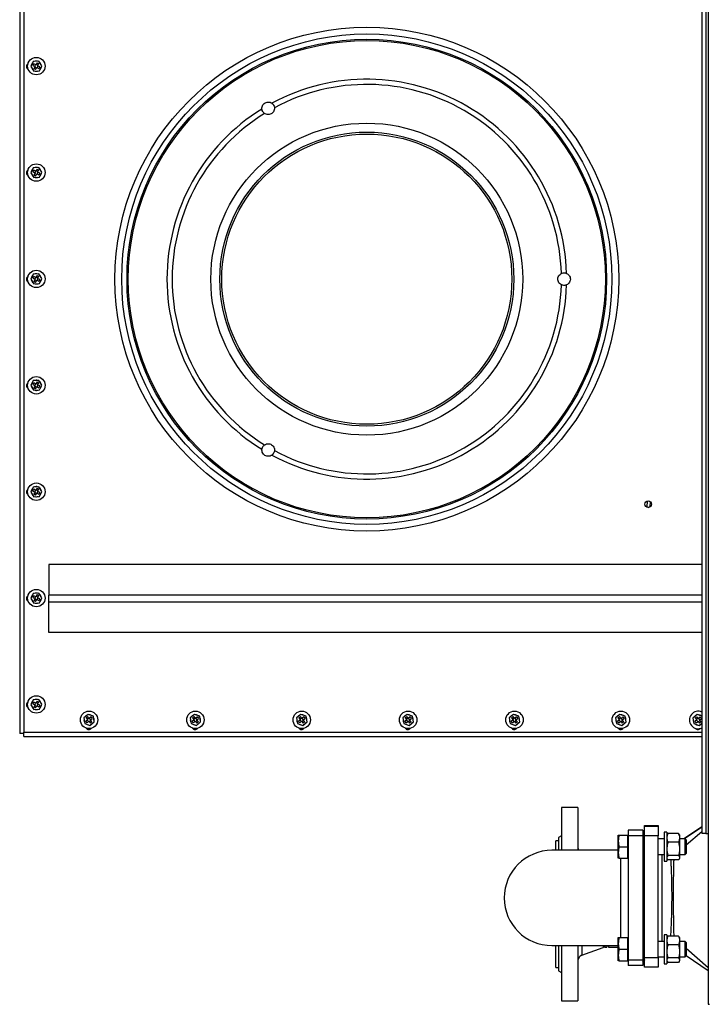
# Model space of a CAD drawing. Header units: millimetres. Extents: x 42 to 514, y 147 to 318.
# Tile 71 of 90: x 303 to 327, y 266 to 300. Entities that reach past the tile are written whole.
import ezdxf

# ---------------------------------------------------------------- set-up
doc = ezdxf.new("R2010")
doc.units = ezdxf.units.MM

msp = doc.modelspace()

# ---------------------------------------------------------------- linework, layer by layer
at = {"color": 7, "linetype": 'Continuous', "lineweight": 25}
for p, q in [((326.873, 316.381), (326.873, 266.397)), ((326.65, 310.496), (326.65, 272.282)), ((326.791, 310.496), (326.791, 272.282)), ((303.133, 307.046), (303.133, 275.732)), ((303.275, 307.004), (303.275, 275.774)), ((303.602, 298.892), (303.515, 298.72)), ((303.515, 298.72), (303.621, 298.559)), ((303.588, 298.754), (303.618, 298.813)), ((303.588, 298.754), (303.663, 298.716)), ((303.794, 298.902), (303.602, 298.892)), ((303.693, 298.775), (303.618, 298.813)), ((303.663, 298.716), (303.625, 298.641)), ((303.684, 298.611), (303.625, 298.641)), ((303.678, 298.783), (303.648, 298.723)), ((303.655, 298.701), (303.715, 298.671)), ((303.684, 298.611), (303.722, 298.686)), ((303.731, 298.85), (303.693, 298.775)), ((303.76, 298.76), (303.7, 298.79)), ((303.722, 298.686), (303.797, 298.648)), ((303.731, 298.85), (303.79, 298.82)), ((303.737, 298.678), (303.767, 298.738)), ((303.752, 298.745), (303.79, 298.82)), ((303.827, 298.708), (303.752, 298.745)), ((303.9, 298.741), (303.794, 298.902)), ((303.827, 298.708), (303.797, 298.648)), ((303.813, 298.57), (303.9, 298.741)), ((303.621, 298.559), (303.813, 298.57)), ((303.794, 295.236), (303.602, 295.225)), ((303.9, 295.075), (303.794, 295.236)), ((303.602, 295.225), (303.515, 295.053)), ((303.515, 295.053), (303.621, 294.892)), ((303.588, 295.087), (303.618, 295.146)), ((303.588, 295.087), (303.663, 295.049)), ((303.693, 295.109), (303.618, 295.146)), ((303.621, 294.892), (303.813, 294.903)), ((303.663, 295.049), (303.625, 294.974)), ((303.684, 294.944), (303.625, 294.974)), ((303.678, 295.116), (303.648, 295.057)), ((303.655, 295.034), (303.715, 295.004)), ((303.684, 294.944), (303.722, 295.019)), ((303.731, 295.184), (303.693, 295.109)), ((303.76, 295.094), (303.7, 295.124)), ((303.722, 295.019), (303.797, 294.981)), ((303.731, 295.184), (303.79, 295.154)), ((303.737, 295.012), (303.767, 295.071)), ((303.752, 295.079), (303.79, 295.154)), ((303.827, 295.041), (303.752, 295.079)), ((303.827, 295.041), (303.797, 294.981)), ((303.813, 294.903), (303.9, 295.075)), ((303.602, 291.558), (303.515, 291.386)), ((303.794, 291.569), (303.602, 291.558)), ((303.731, 291.517), (303.693, 291.442)), ((303.731, 291.517), (303.79, 291.487)), ((303.9, 291.408), (303.794, 291.569)), ((303.515, 291.386), (303.621, 291.225)), ((303.588, 291.42), (303.618, 291.48)), ((303.588, 291.42), (303.663, 291.382)), ((303.693, 291.442), (303.618, 291.48)), ((303.621, 291.225), (303.813, 291.236)), ((303.663, 291.382), (303.625, 291.307)), ((303.684, 291.277), (303.625, 291.307)), ((303.678, 291.45), (303.648, 291.39)), ((303.655, 291.368), (303.715, 291.338)), ((303.684, 291.277), (303.722, 291.352)), ((303.76, 291.427), (303.7, 291.457)), ((303.722, 291.352), (303.797, 291.315)), ((303.737, 291.345), (303.767, 291.404)), ((303.752, 291.412), (303.79, 291.487)), ((303.827, 291.374), (303.752, 291.412)), ((303.827, 291.374), (303.797, 291.315)), ((303.813, 291.236), (303.9, 291.408)), ((303.602, 287.892), (303.515, 287.72)), ((303.588, 287.754), (303.618, 287.813)), ((303.794, 287.902), (303.602, 287.892)), ((303.693, 287.775), (303.618, 287.813)), ((303.678, 287.783), (303.648, 287.723)), ((303.731, 287.85), (303.693, 287.775)), ((303.76, 287.76), (303.7, 287.79)), ((303.731, 287.85), (303.79, 287.82)), ((303.752, 287.745), (303.79, 287.82)), ((303.9, 287.741), (303.794, 287.902)), ((303.515, 287.72), (303.621, 287.559)), ((303.588, 287.754), (303.663, 287.716)), ((303.621, 287.559), (303.813, 287.57)), ((303.663, 287.716), (303.625, 287.641)), ((303.684, 287.611), (303.625, 287.641)), ((303.655, 287.701), (303.715, 287.671)), ((303.684, 287.611), (303.722, 287.686)), ((303.722, 287.686), (303.797, 287.648)), ((303.737, 287.678), (303.767, 287.738)), ((303.827, 287.708), (303.752, 287.745)), ((303.827, 287.708), (303.797, 287.648)), ((303.813, 287.57), (303.9, 287.741)), ((303.602, 284.225), (303.515, 284.053)), ((303.515, 284.053), (303.621, 283.892)), ((303.588, 284.087), (303.618, 284.146)), ((303.588, 284.087), (303.663, 284.049)), ((303.794, 284.236), (303.602, 284.225)), ((303.693, 284.109), (303.618, 284.146)), ((303.663, 284.049), (303.625, 283.974)), ((303.678, 284.116), (303.648, 284.057)), ((303.655, 284.034), (303.715, 284.004)), ((303.731, 284.184), (303.693, 284.109)), ((303.76, 284.094), (303.7, 284.124)), ((303.731, 284.184), (303.79, 284.154)), ((303.737, 284.012), (303.767, 284.071)), ((303.752, 284.079), (303.79, 284.154)), ((303.827, 284.041), (303.752, 284.079)), ((303.9, 284.075), (303.794, 284.236)), ((303.827, 284.041), (303.797, 283.981)), ((303.813, 283.903), (303.9, 284.075)), ((303.621, 283.892), (303.813, 283.903)), ((303.684, 283.944), (303.625, 283.974)), ((303.684, 283.944), (303.722, 284.019)), ((303.722, 284.019), (303.797, 283.981)), ((324.764, 283.74), (324.754, 283.544)), ((326.65, 281.55), (304.133, 281.55)), ((304.133, 281.55), (304.133, 280.502)), ((303.602, 280.558), (303.515, 280.386)), ((303.515, 280.386), (303.621, 280.225)), ((303.588, 280.42), (303.618, 280.48)), ((303.588, 280.42), (303.663, 280.382)), ((303.794, 280.569), (303.602, 280.558)), ((303.693, 280.442), (303.618, 280.48)), ((303.663, 280.382), (303.625, 280.307)), ((303.684, 280.277), (303.625, 280.307)), ((303.678, 280.45), (303.648, 280.39)), ((303.655, 280.368), (303.715, 280.338)), ((303.684, 280.277), (303.722, 280.352)), ((303.731, 280.517), (303.693, 280.442)), ((303.76, 280.427), (303.7, 280.457)), ((303.722, 280.352), (303.797, 280.315)), ((303.731, 280.517), (303.79, 280.487)), ((303.737, 280.345), (303.767, 280.404)), ((303.752, 280.412), (303.79, 280.487)), ((303.827, 280.374), (303.752, 280.412)), ((303.9, 280.408), (303.794, 280.569)), ((303.827, 280.374), (303.797, 280.315)), ((303.813, 280.236), (303.9, 280.408)), ((304.133, 280.256), (304.133, 280.502)), ((303.621, 280.225), (303.813, 280.236)), ((304.133, 279.208), (304.133, 280.256)), ((326.65, 279.208), (304.133, 279.208)), ((303.602, 276.892), (303.515, 276.72)), ((303.515, 276.72), (303.621, 276.559)), ((303.588, 276.754), (303.618, 276.813)), ((303.588, 276.754), (303.663, 276.716)), ((303.794, 276.902), (303.602, 276.892)), ((303.693, 276.775), (303.618, 276.813)), ((303.621, 276.559), (303.813, 276.57)), ((303.663, 276.716), (303.625, 276.641)), ((303.684, 276.611), (303.625, 276.641)), ((303.678, 276.783), (303.648, 276.723)), ((303.655, 276.701), (303.715, 276.671)), ((303.684, 276.611), (303.722, 276.686)), ((303.731, 276.85), (303.693, 276.775)), ((303.76, 276.76), (303.7, 276.79)), ((303.722, 276.686), (303.797, 276.648)), ((303.731, 276.85), (303.79, 276.82)), ((303.737, 276.678), (303.767, 276.738)), ((303.752, 276.745), (303.79, 276.82)), ((303.827, 276.708), (303.752, 276.745)), ((303.9, 276.741), (303.794, 276.902)), ((303.827, 276.708), (303.797, 276.648)), ((303.813, 276.57), (303.9, 276.741)), ((305.494, 276.391), (305.345, 276.269)), ((305.345, 276.269), (305.376, 276.079)), ((305.425, 276.271), (305.476, 276.313)), ((305.425, 276.271), (305.478, 276.206)), ((305.519, 276.261), (305.467, 276.219)), ((305.529, 276.248), (305.476, 276.313)), ((305.674, 276.323), (305.494, 276.391)), ((305.595, 276.301), (305.529, 276.248)), ((305.585, 276.207), (305.542, 276.258)), ((305.572, 276.196), (305.637, 276.25)), ((305.595, 276.301), (305.637, 276.25)), ((305.705, 276.133), (305.674, 276.323)), ((309.16, 276.391), (309.011, 276.269)), ((309.011, 276.269), (309.043, 276.079)), ((309.091, 276.271), (309.143, 276.313)), ((309.091, 276.271), (309.145, 276.206)), ((309.186, 276.261), (309.134, 276.219)), ((309.196, 276.248), (309.143, 276.313)), ((309.34, 276.323), (309.16, 276.391)), ((309.261, 276.301), (309.196, 276.248)), ((309.251, 276.207), (309.209, 276.258)), ((309.238, 276.196), (309.303, 276.25)), ((309.261, 276.301), (309.303, 276.25)), ((309.371, 276.133), (309.34, 276.323)), ((312.827, 276.391), (312.678, 276.269)), ((312.678, 276.269), (312.709, 276.079)), ((312.758, 276.271), (312.81, 276.313)), ((312.758, 276.271), (312.811, 276.206)), ((312.852, 276.261), (312.801, 276.219)), ((312.863, 276.248), (312.81, 276.313)), ((313.007, 276.323), (312.827, 276.391)), ((312.928, 276.301), (312.863, 276.248)), ((312.918, 276.207), (312.876, 276.258)), ((312.905, 276.196), (312.97, 276.25)), ((312.928, 276.301), (312.97, 276.25)), ((313.038, 276.133), (313.007, 276.323)), ((316.494, 276.391), (316.345, 276.269)), ((316.345, 276.269), (316.376, 276.079)), ((316.425, 276.271), (316.476, 276.313)), ((316.425, 276.271), (316.478, 276.206)), ((316.519, 276.261), (316.467, 276.219)), ((316.529, 276.248), (316.476, 276.313)), ((316.674, 276.323), (316.494, 276.391)), ((316.595, 276.301), (316.529, 276.248)), ((316.585, 276.207), (316.542, 276.258)), ((316.572, 276.196), (316.637, 276.25)), ((316.595, 276.301), (316.637, 276.25)), ((316.705, 276.133), (316.674, 276.323)), ((320.16, 276.391), (320.011, 276.269)), ((320.011, 276.269), (320.043, 276.079)), ((320.091, 276.271), (320.143, 276.313)), ((320.091, 276.271), (320.145, 276.206)), ((320.186, 276.261), (320.134, 276.219)), ((320.196, 276.248), (320.143, 276.313)), ((320.34, 276.323), (320.16, 276.391)), ((320.261, 276.301), (320.196, 276.248)), ((320.251, 276.207), (320.209, 276.258)), ((320.238, 276.196), (320.303, 276.25)), ((320.261, 276.301), (320.303, 276.25)), ((320.371, 276.133), (320.34, 276.323)), ((323.827, 276.391), (323.678, 276.269)), ((323.678, 276.269), (323.709, 276.079)), ((323.758, 276.271), (323.81, 276.313)), ((323.758, 276.271), (323.811, 276.206)), ((323.852, 276.261), (323.801, 276.219)), ((323.863, 276.248), (323.81, 276.313)), ((324.007, 276.323), (323.827, 276.391)), ((323.928, 276.301), (323.863, 276.248)), ((323.918, 276.207), (323.876, 276.258)), ((323.905, 276.196), (323.97, 276.25)), ((323.928, 276.301), (323.97, 276.25)), ((324.038, 276.133), (324.007, 276.323)), ((326.494, 276.386), (326.345, 276.264)), ((326.345, 276.264), (326.376, 276.074)), ((326.425, 276.266), (326.476, 276.308)), ((326.425, 276.266), (326.478, 276.201)), ((326.519, 276.256), (326.467, 276.214)), ((326.529, 276.243), (326.476, 276.308)), ((326.65, 276.327), (326.494, 276.386)), ((326.595, 276.296), (326.529, 276.243)), ((326.585, 276.202), (326.542, 276.254)), ((326.572, 276.192), (326.637, 276.245)), ((326.595, 276.296), (326.637, 276.245)), ((305.376, 276.079), (305.556, 276.011)), ((305.478, 276.206), (305.413, 276.152)), ((305.455, 276.101), (305.413, 276.152)), ((305.455, 276.101), (305.52, 276.154)), ((305.465, 276.195), (305.507, 276.144)), ((305.52, 276.154), (305.573, 276.089)), ((305.531, 276.141), (305.582, 276.183)), ((305.556, 276.011), (305.705, 276.133)), ((305.625, 276.131), (305.572, 276.196)), ((305.625, 276.131), (305.573, 276.089)), ((309.043, 276.079), (309.223, 276.011)), ((309.145, 276.206), (309.08, 276.152)), ((309.122, 276.101), (309.08, 276.152)), ((309.122, 276.101), (309.187, 276.154)), ((309.132, 276.195), (309.174, 276.144)), ((309.187, 276.154), (309.24, 276.089)), ((309.197, 276.141), (309.249, 276.183)), ((309.223, 276.011), (309.371, 276.133)), ((309.292, 276.131), (309.238, 276.196)), ((309.292, 276.131), (309.24, 276.089)), ((312.709, 276.079), (312.889, 276.011)), ((312.811, 276.206), (312.746, 276.152)), ((312.788, 276.101), (312.746, 276.152)), ((312.788, 276.101), (312.853, 276.154)), ((312.798, 276.195), (312.841, 276.144)), ((312.853, 276.154), (312.907, 276.089)), ((312.864, 276.141), (312.916, 276.183)), ((312.889, 276.011), (313.038, 276.133)), ((312.958, 276.131), (312.905, 276.196)), ((312.958, 276.131), (312.907, 276.089)), ((316.376, 276.079), (316.556, 276.011)), ((316.478, 276.206), (316.413, 276.152)), ((316.455, 276.101), (316.413, 276.152)), ((316.455, 276.101), (316.52, 276.154)), ((316.465, 276.195), (316.507, 276.144)), ((316.52, 276.154), (316.573, 276.089)), ((316.531, 276.141), (316.582, 276.183)), ((316.556, 276.011), (316.705, 276.133)), ((316.625, 276.131), (316.572, 276.196)), ((316.625, 276.131), (316.573, 276.089)), ((320.043, 276.079), (320.223, 276.011)), ((320.145, 276.206), (320.08, 276.152)), ((320.122, 276.101), (320.08, 276.152)), ((320.122, 276.101), (320.187, 276.154)), ((320.132, 276.195), (320.174, 276.144)), ((320.187, 276.154), (320.24, 276.089)), ((320.197, 276.141), (320.249, 276.183)), ((320.223, 276.011), (320.371, 276.133)), ((320.292, 276.131), (320.238, 276.196)), ((320.292, 276.131), (320.24, 276.089)), ((323.709, 276.079), (323.889, 276.011)), ((323.811, 276.206), (323.746, 276.152)), ((323.788, 276.101), (323.746, 276.152)), ((323.788, 276.101), (323.853, 276.154)), ((323.798, 276.195), (323.841, 276.144)), ((323.853, 276.154), (323.907, 276.089)), ((323.864, 276.141), (323.916, 276.183)), ((323.889, 276.011), (324.038, 276.133)), ((323.958, 276.131), (323.905, 276.196)), ((323.958, 276.131), (323.907, 276.089)), ((326.376, 276.074), (326.556, 276.006)), ((326.478, 276.201), (326.413, 276.148)), ((326.455, 276.096), (326.413, 276.148)), ((326.455, 276.096), (326.52, 276.149)), ((326.465, 276.19), (326.507, 276.139)), ((326.52, 276.149), (326.573, 276.084)), ((326.531, 276.137), (326.582, 276.179)), ((326.556, 276.006), (326.65, 276.083)), ((326.625, 276.127), (326.572, 276.192)), ((326.625, 276.127), (326.573, 276.084)), ((303.275, 275.732), (303.133, 275.732)), ((303.275, 275.732), (303.275, 275.774)), ((303.275, 275.632), (303.275, 275.732)), ((303.275, 275.632), (326.65, 275.632)), ((322.38, 273.184), (321.813, 273.184)), ((321.813, 273.184), (321.813, 271.705)), ((322.38, 273.184), (322.38, 271.705)), ((324.674, 272.556), (325.141, 272.556)), ((324.674, 272.285), (324.674, 272.556)), ((324.674, 272.539), (325.141, 272.539)), ((324.674, 272.206), (324.674, 272.539)), ((325.141, 272.556), (325.141, 272.539)), ((325.141, 272.539), (325.141, 272.206)), ((326.65, 272.517), (326.031, 272.096)), ((326.65, 272.5), (326.055, 272.096)), ((321.813, 272.208), (321.713, 272.151)), ((323.77, 272.029), (323.77, 272.229)), ((323.805, 272.229), (324.103, 272.229)), ((324.113, 272.229), (324.103, 272.229)), ((324.103, 272.029), (324.103, 272.229)), ((324.613, 272.397), (324.113, 272.397)), ((324.113, 272.397), (324.113, 272.205)), ((324.613, 272.205), (324.113, 272.205)), ((324.113, 272.205), (324.113, 267.923)), ((324.613, 272.397), (324.613, 272.205)), ((324.636, 272.24), (324.613, 272.264)), ((324.613, 272.205), (324.613, 267.923)), ((324.624, 272.256), (324.621, 272.256)), ((324.674, 268.006), (324.674, 272.206)), ((325.141, 272.206), (324.674, 272.206)), ((325.141, 268.006), (325.141, 272.206)), ((325.446, 272.329), (325.346, 272.329)), ((325.346, 272.329), (325.346, 271.329)), ((325.446, 272.329), (325.446, 271.329)), ((325.459, 272.255), (325.446, 272.233)), ((325.462, 272.253), (325.48, 272.283)), ((325.846, 272.283), (325.48, 272.283)), ((325.864, 272.253), (325.846, 272.283)), ((325.88, 272.233), (325.867, 272.255)), ((325.88, 272.233), (325.88, 272.166)), ((325.88, 272.166), (325.88, 272.098)), ((326.65, 272.347), (326.113, 271.878)), ((326.791, 272.282), (326.65, 272.282)), ((326.791, 272.282), (326.873, 272.282)), ((321.713, 272.034), (321.613, 272.034)), ((321.613, 271.705), (321.613, 272.034)), ((321.713, 272.151), (321.713, 271.705)), ((323.77, 271.629), (323.77, 272.029)), ((323.805, 271.829), (324.103, 271.829)), ((324.103, 271.829), (324.103, 272.029)), ((324.103, 271.629), (324.103, 271.829)), ((324.674, 272.096), (324.613, 272.096)), ((325.346, 272.096), (325.141, 272.096)), ((325.846, 271.981), (325.48, 271.981)), ((325.88, 272.098), (325.88, 271.805)), ((326.08, 272.096), (325.88, 272.096)), ((326.113, 272.063), (326.08, 272.096)), ((326.08, 271.829), (326.08, 272.096)), ((326.08, 271.563), (326.08, 271.829)), ((326.113, 272.063), (326.113, 271.829)), ((326.113, 271.829), (326.113, 271.596)), ((323.77, 271.705), (321.48, 271.705)), ((323.77, 271.429), (323.77, 271.629)), ((324.103, 271.429), (324.103, 271.629)), ((324.613, 271.563), (324.674, 271.563)), ((325.141, 271.563), (325.346, 271.563)), ((325.846, 271.527), (325.48, 271.527)), ((325.88, 271.805), (325.88, 271.703)), ((325.88, 271.703), (325.88, 271.468)), ((325.88, 271.563), (326.08, 271.563)), ((326.08, 271.563), (326.113, 271.596)), ((323.805, 271.429), (324.103, 271.429)), ((324.103, 271.429), (324.113, 271.429)), ((325.346, 271.329), (325.446, 271.329)), ((325.446, 271.426), (325.459, 271.404)), ((325.846, 271.376), (325.48, 271.376)), ((325.867, 271.404), (325.88, 271.426)), ((325.88, 271.468), (325.88, 271.434)), ((325.88, 271.434), (325.88, 271.426)), ((325.446, 268.796), (325.346, 268.796)), ((325.346, 268.796), (325.346, 267.796)), ((325.446, 268.796), (325.446, 267.796)), ((321.48, 268.422), (323.77, 268.422)), ((321.613, 267.667), (321.613, 268.422)), ((321.713, 268.422), (321.713, 267.551)), ((321.813, 268.422), (321.813, 266.517)), ((322.38, 268.422), (322.38, 266.517)), ((323.38, 268.422), (323.38, 268.369)), ((323.43, 268.422), (323.43, 268.369)), ((323.77, 268.496), (323.77, 268.696)), ((323.77, 268.096), (323.77, 268.496)), ((323.805, 268.696), (324.103, 268.696)), ((324.113, 268.696), (324.103, 268.696)), ((324.103, 268.496), (324.103, 268.696)), ((324.103, 268.296), (324.103, 268.496)), ((324.674, 268.563), (324.613, 268.563)), ((325.346, 268.563), (325.141, 268.563)), ((325.459, 268.721), (325.446, 268.699)), ((325.462, 268.719), (325.48, 268.75)), ((325.846, 268.75), (325.48, 268.75)), ((325.846, 268.447), (325.48, 268.447)), ((325.864, 268.719), (325.846, 268.75)), ((325.88, 268.699), (325.867, 268.721)), ((325.88, 268.699), (325.88, 268.632)), ((325.88, 268.632), (325.88, 268.565)), ((325.88, 268.565), (325.88, 268.271)), ((326.08, 268.563), (325.88, 268.563)), ((326.113, 268.529), (326.08, 268.563)), ((326.08, 268.296), (326.08, 268.563)), ((326.113, 268.529), (326.113, 268.296)), ((322.511, 268.091), (323.243, 268.357)), ((323.311, 268.369), (323.38, 268.369)), ((323.43, 268.369), (323.77, 268.369)), ((323.77, 267.896), (323.77, 268.096)), ((323.805, 268.296), (324.103, 268.296)), ((324.103, 268.096), (324.103, 268.296)), ((324.103, 267.896), (324.103, 268.096)), ((325.88, 268.271), (325.88, 268.17)), ((325.88, 268.17), (325.88, 267.935)), ((326.08, 268.029), (326.08, 268.296)), ((326.113, 268.333), (326.873, 267.669)), ((326.113, 268.296), (326.113, 268.063)), ((323.805, 267.896), (324.103, 267.896)), ((324.103, 267.896), (324.113, 267.896)), ((324.613, 267.923), (324.113, 267.923)), ((324.113, 267.923), (324.113, 267.73)), ((324.613, 268.029), (324.674, 268.029)), ((324.613, 267.864), (324.674, 267.925)), ((324.613, 267.923), (324.613, 267.73)), ((324.674, 268.006), (325.141, 268.006)), ((324.674, 267.672), (324.674, 268.006)), ((324.674, 267.926), (324.674, 267.922)), ((324.674, 267.689), (324.674, 267.926)), ((325.141, 268.029), (325.346, 268.029)), ((325.141, 268.006), (325.141, 267.672)), ((325.346, 267.796), (325.446, 267.796)), ((325.446, 267.893), (325.459, 267.871)), ((325.846, 267.994), (325.48, 267.994)), ((325.846, 267.842), (325.48, 267.842)), ((325.867, 267.871), (325.88, 267.893)), ((325.88, 268.029), (326.08, 268.029)), ((325.88, 267.935), (325.88, 267.901)), ((325.88, 267.901), (325.88, 267.893)), ((326.08, 268.029), (326.113, 268.063)), ((326.113, 268.076), (326.873, 267.559)), ((321.613, 267.667), (321.713, 267.667)), ((321.713, 267.551), (321.813, 267.493)), ((324.613, 267.73), (324.113, 267.73)), ((324.674, 267.689), (324.674, 267.689)), ((325.141, 267.672), (324.674, 267.672)), ((321.813, 266.517), (322.38, 266.517)), ((326.873, 266.397), (326.912, 266.397))]:
    msp.add_line(p, q, dxfattribs=at)
at = {"color": 8, "linetype": 'Continuous', "lineweight": 25}
for p, q in [((324.869, 283.722), (324.859, 283.535)), ((326.65, 280.502), (304.133, 280.502)), ((326.65, 280.256), (304.133, 280.256)), ((303.275, 275.774), (326.65, 275.774)), ((324.624, 272.253), (324.624, 272.256)), ((324.624, 272.096), (324.624, 272.153)), ((324.624, 270.192), (324.624, 271.563)), ((325.274, 271.563), (325.274, 270.106)), ((325.274, 270.106), (325.274, 268.563)), ((322.511, 268.422), (322.511, 268.091)), ((323.243, 268.422), (323.243, 268.357)), ((323.311, 268.422), (323.311, 268.369))]:
    msp.add_line(p, q, dxfattribs=at)
at = {"color": 7, "linetype": 'Continuous', "lineweight": 25}
for centre, radius in [((315.1, 291.389), 8.683), ((315.1, 291.389), 8.45), ((315.1, 291.389), 8.267), ((315.1, 291.389), 8.223), ((303.707, 298.731), 0.3), ((315.1, 291.389), 5.377), ((315.1, 291.389), 5.067), ((315.1, 291.389), 5), ((303.707, 295.064), 0.3), ((303.707, 291.397), 0.3), ((303.707, 287.731), 0.3), ((303.707, 284.064), 0.3), ((324.8, 283.632), 0.113), ((303.707, 280.397), 0.3), ((303.707, 276.731), 0.3), ((305.525, 276.201), 0.3), ((309.191, 276.201), 0.3), ((312.858, 276.201), 0.3), ((316.525, 276.201), 0.3), ((320.191, 276.201), 0.3), ((323.858, 276.201), 0.3)]:
    msp.add_circle(centre, radius, dxfattribs=at)
for centre, radius, start, end in [((303.475, 298.722), 0.108, 120.521, 243.5811), ((303.707, 298.731), 0.175, 135.4953, 171.0009), ((303.707, 298.731), 0.175, 195.4953, 231.0009), ((303.707, 298.731), 0.175, 75.4953, 111.0009), ((303.707, 298.731), 0.175, 15.4953, 51.0009), ((303.707, 298.731), 0.175, 315.4953, 351.0009), ((303.707, 298.731), 0.175, 255.4953, 291.0009), ((315.1, 291.389), 6.889, 1.6528, 118.3472), ((315.1, 291.389), 6.711, 1.6747, 118.3253), ((315.1, 291.389), 6.889, 121.6528, 238.3472), ((315.1, 291.389), 6.711, 121.6747, 238.3253), ((303.707, 295.064), 0.175, 75.4953, 111.0009), ((303.475, 295.056), 0.108, 120.521, 243.5811), ((303.707, 295.064), 0.175, 135.4953, 171.0009), ((303.707, 295.064), 0.175, 195.4953, 231.0009), ((303.707, 295.064), 0.175, 255.4953, 291.0009), ((303.707, 295.064), 0.175, 15.4953, 51.0009), ((303.707, 295.064), 0.175, 315.4953, 351.0009), ((303.707, 291.397), 0.175, 135.4953, 171.0009), ((303.707, 291.397), 0.175, 75.4953, 111.0009), ((303.707, 291.397), 0.175, 15.4953, 51.0009), ((303.475, 291.389), 0.108, 120.521, 243.5811), ((303.707, 291.397), 0.175, 195.4953, 231.0009), ((303.707, 291.397), 0.175, 255.4953, 291.0009), ((303.707, 291.397), 0.175, 315.4953, 351.0009), ((315.1, 291.389), 6.889, 241.6528, 358.3472), ((315.1, 291.389), 6.711, 241.6747, 358.3253), ((303.475, 287.722), 0.108, 120.521, 243.5811), ((303.707, 287.731), 0.175, 135.4953, 171.0009), ((303.707, 287.731), 0.175, 75.4953, 111.0009), ((303.707, 287.731), 0.175, 15.4953, 51.0009), ((303.707, 287.731), 0.175, 195.4953, 231.0009), ((303.707, 287.731), 0.175, 255.4953, 291.0009), ((303.707, 287.731), 0.175, 315.4953, 351.0009), ((303.475, 284.056), 0.108, 120.521, 243.5811), ((303.707, 284.064), 0.175, 135.4953, 171.0009), ((303.707, 284.064), 0.175, 75.4953, 111.0009), ((303.707, 284.064), 0.175, 15.4953, 51.0009), ((303.707, 284.064), 0.175, 315.4953, 351.0009), ((303.707, 284.064), 0.175, 195.4953, 231.0009), ((303.707, 284.064), 0.175, 255.4953, 291.0009), ((324.907, 283.863), 0.354, 234.7271, 255.2684), ((303.475, 280.389), 0.108, 120.521, 243.5811), ((303.707, 280.397), 0.175, 135.4953, 171.0009), ((303.707, 280.397), 0.175, 195.4953, 231.0009), ((303.707, 280.397), 0.175, 75.4953, 111.0009), ((303.707, 280.397), 0.175, 15.4953, 51.0009), ((303.707, 280.397), 0.175, 315.4953, 351.0009), ((303.707, 280.397), 0.175, 255.4953, 291.0009), ((303.707, 276.731), 0.175, 75.4953, 111.0009), ((303.475, 276.722), 0.108, 120.521, 243.5811), ((303.707, 276.731), 0.175, 135.4953, 171.0009), ((303.707, 276.731), 0.175, 195.4953, 231.0009), ((303.707, 276.731), 0.175, 255.4953, 291.0009), ((303.707, 276.731), 0.175, 15.4953, 51.0009), ((303.707, 276.731), 0.175, 315.4953, 351.0009), ((305.525, 276.201), 0.175, 171.5396, 207.0451), ((305.525, 276.201), 0.175, 111.5396, 147.0451), ((305.525, 276.201), 0.175, 51.5396, 87.0451), ((305.525, 276.201), 0.175, 351.5396, 27.0451), ((309.191, 276.201), 0.175, 171.5396, 207.0451), ((309.191, 276.201), 0.175, 111.5396, 147.0451), ((309.191, 276.201), 0.175, 51.5396, 87.0451), ((309.191, 276.201), 0.175, 351.5396, 27.0451), ((312.858, 276.201), 0.175, 171.5396, 207.0451), ((312.858, 276.201), 0.175, 111.5396, 147.0451), ((312.858, 276.201), 0.175, 51.5396, 87.0451), ((312.858, 276.201), 0.175, 351.5396, 27.0451), ((316.525, 276.201), 0.175, 171.5396, 207.0451), ((316.525, 276.201), 0.175, 111.5396, 147.0451), ((316.525, 276.201), 0.175, 51.5396, 87.0451), ((316.525, 276.201), 0.175, 351.5396, 27.0451), ((320.191, 276.201), 0.175, 171.5396, 207.0451), ((320.191, 276.201), 0.175, 111.5396, 147.0451), ((320.191, 276.201), 0.175, 51.5396, 87.0451), ((320.191, 276.201), 0.175, 351.5396, 27.0451), ((323.858, 276.201), 0.175, 171.5396, 207.0451), ((323.858, 276.201), 0.175, 111.5396, 147.0451), ((323.858, 276.201), 0.175, 51.5396, 87.0451), ((323.858, 276.201), 0.175, 351.5396, 27.0451), ((326.525, 276.196), 0.3, 65.4176, 294.5824), ((326.525, 276.196), 0.175, 111.5396, 147.0451), ((326.525, 276.196), 0.175, 51.5396, 87.0451), ((305.525, 276.201), 0.175, 231.5396, 267.0451), ((305.516, 275.974), 0.108, 210.6317, 325.1651), ((305.525, 276.201), 0.175, 291.5396, 327.0451), ((309.191, 276.201), 0.175, 231.5396, 267.0451), ((309.183, 275.974), 0.108, 210.6318, 325.1651), ((309.191, 276.201), 0.175, 291.5396, 327.0451), ((312.858, 276.201), 0.175, 231.5396, 267.0451), ((312.85, 275.974), 0.108, 210.6317, 325.1651), ((312.858, 276.201), 0.175, 291.5396, 327.0451), ((316.525, 276.201), 0.175, 231.5396, 267.0451), ((316.516, 275.974), 0.108, 210.6317, 325.1651), ((316.525, 276.201), 0.175, 291.5396, 327.0451), ((320.191, 276.201), 0.175, 231.5396, 267.0451), ((320.183, 275.974), 0.108, 210.6318, 325.165), ((320.191, 276.201), 0.175, 291.5396, 327.0451), ((323.858, 276.201), 0.175, 231.5396, 267.0451), ((323.85, 275.974), 0.108, 210.6317, 325.1651), ((323.858, 276.201), 0.175, 291.5396, 327.0451), ((326.525, 276.196), 0.175, 171.5396, 207.0451), ((326.525, 276.196), 0.175, 231.5396, 267.0451), ((326.516, 275.974), 0.108, 214.4033, 321.3055), ((326.525, 276.196), 0.175, 291.5396, 315.4914), ((324.624, 272.306), 0.05, 270, 0), ((324.624, 272.289), 0.05, 284.137, 0), ((321.48, 270.064), 1.642, 90, 270), ((322.58, 271.799), 0.2, 180, 207.8024), ((322.58, 267.903), 0.2, 110, 180), ((323.311, 268.169), 0.2, 90, 110)]:
    msp.add_arc(centre, radius, start, end, dxfattribs=at)
for points, knots in [([(311.485, 297.253), (311.484, 297.278), (311.483, 297.327), (311.513, 297.396), (311.563, 297.451), (311.627, 297.486), (311.698, 297.498), (311.77, 297.488), (311.809, 297.464), (311.829, 297.452)], [0, 0, 0, 0, 0.147005, 0.29418, 0.438743, 0.580476, 0.721196, 0.863065, 1, 1, 1, 1]), ([(311.916, 297.296), (311.915, 297.272), (311.915, 297.223), (311.883, 297.154), (311.832, 297.101), (311.767, 297.068), (311.695, 297.058), (311.629, 297.069), (311.592, 297.091), (311.576, 297.1)], [0, 0, 0, 0, 0.1507852, 0.3017493, 0.4498018, 0.5946384, 0.7384762, 0.883887, 1, 1, 1, 1]), ([(311.829, 297.452), (311.833, 297.449), (311.856, 297.431), (311.89, 297.39), (311.911, 297.336), (311.915, 297.305), (311.916, 297.296)], [0, 0, 0, 0, 0.086443, 0.487793, 0.844835, 1, 1, 1, 1]), ([(311.576, 297.1), (311.559, 297.114), (311.526, 297.142), (311.495, 297.198), (311.488, 297.236), (311.485, 297.253)], [0, 0, 0, 0, 0.3565713, 0.7139666, 1, 1, 1, 1]), ([(321.808, 291.193), (321.787, 291.205), (321.744, 291.23), (321.701, 291.292), (321.681, 291.363), (321.684, 291.436), (321.711, 291.503), (321.755, 291.555), (321.791, 291.576), (321.808, 291.585)], [0, 0, 0, 0, 0.150779, 0.301745, 0.449794, 0.594632, 0.738471, 0.883897, 1, 1, 1, 1]), ([(321.808, 291.585), (321.828, 291.593), (321.869, 291.607), (321.933, 291.606), (321.97, 291.593), (321.986, 291.588)], [0, 0, 0, 0, 0.356599, 0.714, 1, 1, 1, 1]), ([(321.986, 291.588), (322.008, 291.576), (322.05, 291.552), (322.095, 291.491), (322.118, 291.421), (322.117, 291.348), (322.091, 291.28), (322.047, 291.223), (322.006, 291.201), (321.986, 291.19)], [0, 0, 0, 0, 0.147013, 0.294183, 0.43874, 0.580469, 0.721197, 0.863059, 1, 1, 1, 1]), ([(321.986, 291.19), (321.965, 291.183), (321.924, 291.169), (321.86, 291.173), (321.824, 291.187), (321.808, 291.193)], [0, 0, 0, 0, 0.357586, 0.716014, 1, 1, 1, 1]), ([(311.829, 285.326), (311.808, 285.313), (311.766, 285.288), (311.691, 285.279), (311.618, 285.295), (311.556, 285.333), (311.51, 285.389), (311.483, 285.455), (311.484, 285.502), (311.485, 285.524)], [0, 0, 0, 0, 0.147006, 0.294188, 0.438742, 0.580466, 0.721197, 0.863062, 1, 1, 1, 1]), ([(311.485, 285.524), (311.489, 285.546), (311.498, 285.589), (311.532, 285.642), (311.563, 285.667), (311.576, 285.678)], [0, 0, 0, 0, 0.357573, 0.716028, 1, 1, 1, 1]), ([(311.576, 285.678), (311.597, 285.69), (311.64, 285.714), (311.715, 285.72), (311.787, 285.703), (311.849, 285.663), (311.893, 285.606), (311.916, 285.543), (311.916, 285.5), (311.916, 285.482)], [0, 0, 0, 0, 0.150783, 0.301746, 0.4497996, 0.5946276, 0.7384738, 0.8838892, 1, 1, 1, 1]), ([(311.916, 285.482), (311.914, 285.467), (311.908, 285.43), (311.881, 285.375), (311.849, 285.341), (311.83, 285.327), (311.829, 285.326)], [0, 0, 0, 0, 0.236759, 0.61872, 0.967708, 1, 1, 1, 1]), ([(323.805, 272.229), (323.795, 272.197), (323.775, 272.131), (323.771, 272.064), (323.77, 272.029)], [0, 0, 0, 0, 0.495451, 1, 1, 1, 1]), ([(323.77, 272.229), (323.771, 272.229), (323.773, 272.229), (323.789, 272.229), (323.801, 272.229), (323.805, 272.229)], [0, 0, 0, 0, 0.399469, 0.805188, 1, 1, 1, 1]), ([(325.48, 272.283), (325.478, 272.279), (325.462, 272.24), (325.453, 272.201), (325.446, 272.166)], [0, 0, 0, 0, 0.107803, 1, 1, 1, 1]), ([(325.846, 272.283), (325.848, 272.279), (325.864, 272.24), (325.872, 272.201), (325.88, 272.166)], [0, 0, 0, 0, 0.107803, 1, 1, 1, 1]), ([(323.77, 272.029), (323.77, 272.025), (323.77, 271.989), (323.778, 271.921), (323.796, 271.86), (323.805, 271.829)], [0, 0, 0, 0, 0.070098, 0.530789, 1, 1, 1, 1]), ([(323.805, 271.829), (323.795, 271.797), (323.775, 271.731), (323.771, 271.664), (323.77, 271.629)], [0, 0, 0, 0, 0.495467, 1, 1, 1, 1]), ([(325.446, 272.098), (325.446, 272.097), (325.451, 272.057), (325.466, 272.018), (325.48, 271.981)], [0, 0, 0, 0, 0.030006, 1, 1, 1, 1]), ([(325.48, 271.981), (325.475, 271.962), (325.459, 271.905), (325.451, 271.845), (325.446, 271.805)], [0, 0, 0, 0, 0.3166609, 1, 1, 1, 1]), ([(325.88, 272.098), (325.879, 272.097), (325.875, 272.057), (325.86, 272.018), (325.846, 271.981)], [0, 0, 0, 0, 0.03001, 1, 1, 1, 1]), ([(325.846, 271.981), (325.851, 271.962), (325.867, 271.905), (325.875, 271.845), (325.88, 271.805)], [0, 0, 0, 0, 0.3166609, 1, 1, 1, 1]), ([(323.77, 271.629), (323.77, 271.625), (323.77, 271.589), (323.778, 271.521), (323.796, 271.46), (323.805, 271.429)], [0, 0, 0, 0, 0.0701063, 0.5307886, 1, 1, 1, 1]), ([(325.446, 271.703), (325.448, 271.689), (325.453, 271.63), (325.468, 271.572), (325.48, 271.527)], [0, 0, 0, 0, 0.230808, 1, 1, 1, 1]), ([(325.48, 271.527), (325.478, 271.525), (325.462, 271.506), (325.453, 271.486), (325.446, 271.468)], [0, 0, 0, 0, 0.107797, 1, 1, 1, 1]), ([(325.88, 271.703), (325.878, 271.689), (325.873, 271.63), (325.858, 271.572), (325.846, 271.527)], [0, 0, 0, 0, 0.230808, 1, 1, 1, 1]), ([(325.846, 271.527), (325.848, 271.525), (325.864, 271.506), (325.872, 271.486), (325.88, 271.468)], [0, 0, 0, 0, 0.107797, 1, 1, 1, 1]), ([(323.805, 271.429), (323.801, 271.429), (323.789, 271.429), (323.773, 271.429), (323.771, 271.429), (323.77, 271.429)], [0, 0, 0, 0, 0.194813, 0.594658, 1, 1, 1, 1]), ([(325.446, 271.434), (325.446, 271.434), (325.451, 271.414), (325.466, 271.395), (325.48, 271.376)], [0, 0, 0, 0, 0.03002, 1, 1, 1, 1]), ([(325.88, 271.434), (325.879, 271.434), (325.875, 271.414), (325.86, 271.395), (325.846, 271.376)], [0, 0, 0, 0, 0.030023, 1, 1, 1, 1]), ([(323.805, 268.696), (323.795, 268.664), (323.775, 268.598), (323.771, 268.53), (323.77, 268.496)], [0, 0, 0, 0, 0.495459, 1, 1, 1, 1]), ([(323.77, 268.696), (323.771, 268.696), (323.773, 268.696), (323.789, 268.696), (323.801, 268.696), (323.805, 268.696)], [0, 0, 0, 0, 0.399469, 0.805188, 1, 1, 1, 1]), ([(323.77, 268.496), (323.77, 268.491), (323.77, 268.455), (323.778, 268.388), (323.796, 268.327), (323.805, 268.296)], [0, 0, 0, 0, 0.070098, 0.530789, 1, 1, 1, 1]), ([(325.48, 268.75), (325.478, 268.745), (325.462, 268.707), (325.453, 268.668), (325.446, 268.632)], [0, 0, 0, 0, 0.107791, 1, 1, 1, 1]), ([(325.446, 268.565), (325.446, 268.563), (325.451, 268.524), (325.466, 268.485), (325.48, 268.447)], [0, 0, 0, 0, 0.030006, 1, 1, 1, 1]), ([(325.48, 268.447), (325.475, 268.429), (325.459, 268.371), (325.451, 268.312), (325.446, 268.271)], [0, 0, 0, 0, 0.316682, 1, 1, 1, 1]), ([(325.846, 268.75), (325.848, 268.745), (325.864, 268.707), (325.872, 268.668), (325.88, 268.632)], [0, 0, 0, 0, 0.107791, 1, 1, 1, 1]), ([(325.88, 268.565), (325.879, 268.563), (325.875, 268.524), (325.86, 268.485), (325.846, 268.447)], [0, 0, 0, 0, 0.03001, 1, 1, 1, 1]), ([(325.846, 268.447), (325.851, 268.429), (325.867, 268.371), (325.875, 268.312), (325.88, 268.271)], [0, 0, 0, 0, 0.316682, 1, 1, 1, 1]), ([(323.805, 268.296), (323.795, 268.264), (323.775, 268.198), (323.771, 268.13), (323.77, 268.096)], [0, 0, 0, 0, 0.49546, 1, 1, 1, 1]), ([(323.77, 268.096), (323.77, 268.091), (323.77, 268.055), (323.778, 267.988), (323.796, 267.927), (323.805, 267.896)], [0, 0, 0, 0, 0.070093, 0.530782, 1, 1, 1, 1]), ([(325.446, 268.17), (325.448, 268.156), (325.453, 268.096), (325.468, 268.038), (325.48, 267.994)], [0, 0, 0, 0, 0.230829, 1, 1, 1, 1]), ([(325.88, 268.17), (325.878, 268.156), (325.873, 268.096), (325.858, 268.038), (325.846, 267.994)], [0, 0, 0, 0, 0.230829, 1, 1, 1, 1]), ([(323.805, 267.896), (323.801, 267.896), (323.789, 267.896), (323.773, 267.896), (323.771, 267.896), (323.77, 267.896)], [0, 0, 0, 0, 0.194813, 0.594658, 1, 1, 1, 1]), ([(325.48, 267.994), (325.478, 267.992), (325.462, 267.972), (325.453, 267.953), (325.446, 267.935)], [0, 0, 0, 0, 0.107804, 1, 1, 1, 1]), ([(325.446, 267.901), (325.446, 267.901), (325.451, 267.881), (325.466, 267.861), (325.48, 267.842)], [0, 0, 0, 0, 0.030013, 1, 1, 1, 1]), ([(325.846, 267.994), (325.848, 267.992), (325.864, 267.972), (325.872, 267.953), (325.88, 267.935)], [0, 0, 0, 0, 0.107804, 1, 1, 1, 1]), ([(325.88, 267.901), (325.879, 267.901), (325.875, 267.881), (325.86, 267.861), (325.846, 267.842)], [0, 0, 0, 0, 0.030016, 1, 1, 1, 1])]:
    msp.add_open_spline(points, degree=3, knots=knots, dxfattribs=at)
at = {"color": 8, "linetype": 'Continuous', "lineweight": 25}
for points, knots in [([(323.853, 268.696), (323.853, 268.74), (323.854, 268.812), (323.854, 268.932), (323.855, 269.071), (323.855, 269.225), (323.856, 269.39), (323.856, 269.561), (323.856, 269.74), (323.856, 269.923), (323.856, 270.074), (323.856, 270.236), (323.856, 270.439), (323.856, 270.627), (323.856, 270.796), (323.855, 270.958), (323.855, 271.108), (323.854, 271.242), (323.854, 271.343), (323.853, 271.399), (323.853, 271.429)], [0, 0, 0, 0, 0.071958, 0.115277, 0.158595, 0.242689, 0.285995, 0.3293, 0.413392, 0.456698, 0.500002, 0.552858, 0.606301, 0.690444, 0.733778, 0.77711, 0.861345, 0.904727, 0.948109, 1, 1, 1, 1]), ([(325.582, 268.747), (325.585, 268.801), (325.591, 268.911), (325.599, 269.093), (325.607, 269.274), (325.612, 269.447), (325.617, 269.644), (325.621, 269.864), (325.622, 270.089), (325.621, 270.297), (325.619, 270.487), (325.615, 270.671), (325.61, 270.849), (325.604, 271.017), (325.597, 271.178), (325.591, 271.299), (325.588, 271.36), (325.587, 271.376)], [0, 0, 0, 0, 0.0852839, 0.1705678, 0.2343307, 0.2982969, 0.3620593, 0.4423042, 0.5225474, 0.5862565, 0.6501699, 0.7138795, 0.7775879, 0.8414982, 0.9052074, 0.9752019, 1, 1, 1, 1]), ([(325.679, 271.376), (325.679, 271.368), (325.678, 271.312), (325.676, 271.196), (325.672, 271.029), (325.668, 270.856), (325.665, 270.676), (325.662, 270.489), (325.66, 270.298), (325.659, 270.089), (325.66, 269.863), (325.663, 269.64), (325.667, 269.441), (325.671, 269.264), (325.675, 269.078), (325.678, 268.901), (325.679, 268.796), (325.68, 268.75)], [0, 0, 0, 0, 0.011218, 0.083855, 0.149805, 0.215942, 0.281895, 0.347412, 0.413114, 0.478622, 0.561097, 0.643578, 0.709491, 0.775591, 0.841507, 0.93004, 1, 1, 1, 1])]:
    msp.add_open_spline(points, degree=3, knots=knots, dxfattribs=at)

doc.saveas('drawing.dxf')
